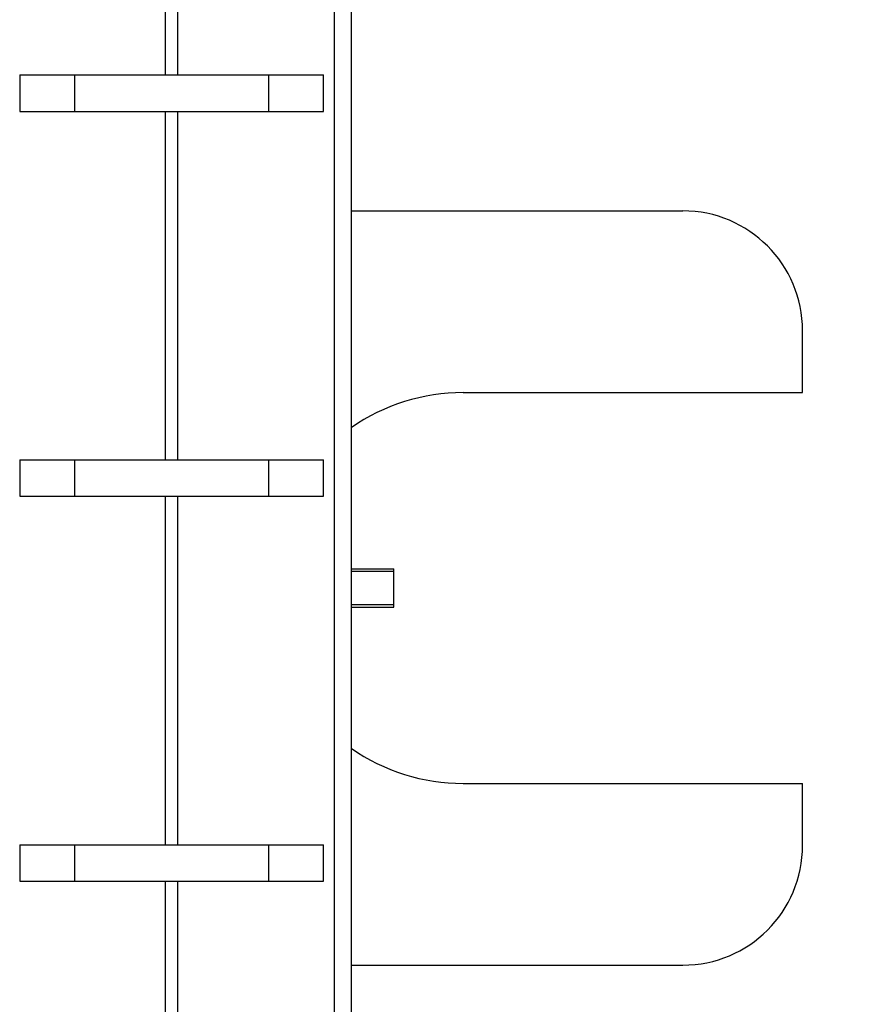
# Model space of a CAD drawing. Header units: inches. Extents: x 0.2 to 16.8, y 0.2 to 10.8.
# Tile 21 of 38: x 10.916 to 11.353, y 5.25 to 5.764. Entities that reach past the tile are written whole.
import ezdxf

# ---------------------------------------------------------------- set-up
doc = ezdxf.new("R2010")
doc.units = ezdxf.units.IN
doc.header["$LTSCALE"] = 0.935
doc.header["$MEASUREMENT"] = 0
doc.layers.get('0').update_dxf_attribs({"linetype": 'CONTINUOUS'})
doc.layers.add('DIMENSIONS', color=7, linetype='CONTINUOUS')
doc.styles.get("Standard").update_dxf_attribs({"font": 'txt', "width": 0.8})
doc.dimstyles.new('DIMSTYLE_2', dxfattribs={"dimtxt": 0.125, "dimasz": 0.18, "dimexe": 0.125, "dimexo": 0.0625, "dimgap": 0.0625, "dimtad": 0, "dimtih": 1, "dimtoh": 1, "dimzin": 4, "dimdsep": 46, "dimtxsty": 'STANDARD', "dimblk": '_FILLED', "dimblk1": '_FILLED', "dimblk2": '_FILLED', "dimcen": 0.09, "dimadec": 0, "dimazin": 0, "dimtp": 0.01, "dimtm": 0.01, "dimtfac": 1, "dimtofl": 0, "dimtmove": 0, "dimatfit": 3, "dimldrblk": '_FILLED', "dimfxl": 1, "dimtolj": 1, "dimtzin": 4, "dimarcsym": 0})

# ---------------------------------------------------------------- blocks, each defined once
blk = doc.blocks.new('_FILLED')
at = {"color": 0, "linetype": 'BYBLOCK'}
blk.add_solid([(0, 0), (-1, 0.1736111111), (-1, -0.1736111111)], dxfattribs=at)
blk = doc.blocks.new('*D22')
at = {"layer": 'DIMENSIONS', "color": 2, "linetype": 'CONTINUOUS'}
for p, q in [((11.0022643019, 8.7484702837), (12.4826128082, 8.7484702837)), ((12.3576128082, 8.7484702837), (12.3576128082, 6.3410152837)), ((12.3576128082, 3.6835602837), (12.3576128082, 6.0910152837)), ((11.0022643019, 3.6835602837), (12.4826128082, 3.6835602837))]:
    blk.add_line(p, q, dxfattribs=at)
at = {"layer": 'DIMENSIONS', "color": 2, "linetype": 'CONTINUOUS', "xscale": 0.18, "yscale": 0.18, "zscale": 0.18}
for p, rotation in [((12.3576128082, 8.7484702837), 90), ((12.3576128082, 3.6835602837), 270)]:
    blk.add_blockref('_FILLED', p, dxfattribs=dict(at, rotation=rotation))
at = {"layer": 'DIMENSIONS', "color": 2, "linetype": 'CONTINUOUS', "insert": (12.3576128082, 6.2785152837), "char_height": 0.125, "width": 1.225, "attachment_point": 2, "line_spacing_factor": 0.9}
blk.add_mtext('5.06{\\Ftxt.shx;\\W1.000000;\\H0.125000; }[128.6]', dxfattribs=at)

msp = doc.modelspace()

# ---------------------------------------------------------------- linework, layer by layer
at = {"color": 9, "linetype": 'CONTINUOUS'}
for p, q in [((11.0798095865, 4.3284702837), (11.0798095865, 8.3284702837)), ((10.991628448, 5.7351202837), (10.991628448, 5.9170702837)), ((10.9979001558, 5.9170702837), (10.9979001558, 5.7351202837)), ((10.991628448, 5.5341702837), (10.991628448, 5.7161202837)), ((10.9979001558, 5.7161202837), (10.9979001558, 5.5341702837)), ((10.991628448, 5.3332202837), (10.991628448, 5.5151702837)), ((10.9979001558, 5.5151702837), (10.9979001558, 5.3332202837)), ((10.991628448, 5.1322702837), (10.991628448, 5.3142202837)), ((10.9979001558, 5.3142202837), (10.9979001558, 5.1322702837))]:
    msp.add_line(p, q, dxfattribs=at)
at = {"color": 7, "linetype": 'CONTINUOUS'}
for p, q in [((11.0887643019, 4.3284702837), (11.0887643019, 8.3284702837)), ((10.9155135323, 5.7351202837), (11.0740150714, 5.7351202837)), ((10.9155135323, 5.7351202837), (10.9155135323, 5.7161202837)), ((10.944213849, 5.7161202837), (10.944213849, 5.7351202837)), ((11.0453147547, 5.7351202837), (11.0453147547, 5.7161202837)), ((11.0740150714, 5.7161202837), (11.0740150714, 5.7351202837)), ((10.9155135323, 5.7161202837), (11.0740150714, 5.7161202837)), ((11.0887643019, 5.6641605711), (11.2615950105, 5.6641605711)), ((11.3240950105, 5.5693101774), (11.3240950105, 5.6016605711)), ((11.1469257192, 5.5693101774), (11.3240950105, 5.5693101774)), ((10.9155135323, 5.5341702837), (11.0740150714, 5.5341702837)), ((10.9155135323, 5.5341702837), (10.9155135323, 5.5151702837)), ((10.944213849, 5.5151702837), (10.944213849, 5.5341702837)), ((11.0453147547, 5.5341702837), (11.0453147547, 5.5151702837)), ((11.0740150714, 5.5151702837), (11.0740150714, 5.5341702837)), ((10.9155135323, 5.5151702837), (11.0740150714, 5.5151702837)), ((11.1469257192, 5.3653101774), (11.3240950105, 5.3653101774)), ((11.3240950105, 5.3329597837), (11.3240950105, 5.3653101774)), ((10.9155135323, 5.3332202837), (11.0740150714, 5.3332202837)), ((10.9155135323, 5.3332202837), (10.9155135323, 5.3142202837)), ((10.944213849, 5.3142202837), (10.944213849, 5.3332202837)), ((11.0453147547, 5.3332202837), (11.0453147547, 5.3142202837)), ((11.0740150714, 5.3142202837), (11.0740150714, 5.3332202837)), ((10.9155135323, 5.3142202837), (11.0740150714, 5.3142202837)), ((11.0887643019, 5.2704597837), (11.2615950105, 5.2704597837))]:
    msp.add_line(p, q, dxfattribs=at)
at = {"color": 6, "linetype": 'CONTINUOUS'}
for p, q in [((11.0887643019, 5.4773101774), (11.1107564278, 5.4773101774)), ((11.1107564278, 5.4759704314), (11.0887643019, 5.4759704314)), ((11.1107564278, 5.4573172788), (11.1107564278, 5.4773030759)), ((11.0887643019, 5.4586499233), (11.1107564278, 5.4586499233)), ((11.0887643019, 5.4573101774), (11.1107564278, 5.4573101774))]:
    msp.add_line(p, q, dxfattribs=at)
at = {"color": 7, "linetype": 'CONTINUOUS'}
for centre, radius, start, end in [((11.2615950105, 5.6016605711), 0.0625, 0, 90), ((11.1469257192, 5.4673101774), 0.102, 90, 124.8800170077), ((11.1469257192, 5.4673101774), 0.102, 235.1200565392, 270), ((11.2615950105, 5.3329597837), 0.0625, 270, 360)]:
    msp.add_arc(centre, radius, start, end, dxfattribs=at)

# ---------------------------------------------------------------- dimensions: what is measured, and where the dimension line sits
at = {"layer": 'DIMENSIONS', "color": 2, "linetype": 'CONTINUOUS'}
dim = msp.add_linear_dim(base=(12.3576128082, 3.6835602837), p1=(10.9397643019, 8.7484702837), p2=(10.9397643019, 3.6835602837), angle=270, dimstyle='DIMSTYLE_2', dxfattribs=at)
dim.commit()
dim.dimension.update_dxf_attribs({"geometry": '*D22', "text_midpoint": (12.3576128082, 6.2160152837), "dimtype": 160})

doc.saveas('drawing.dxf')
